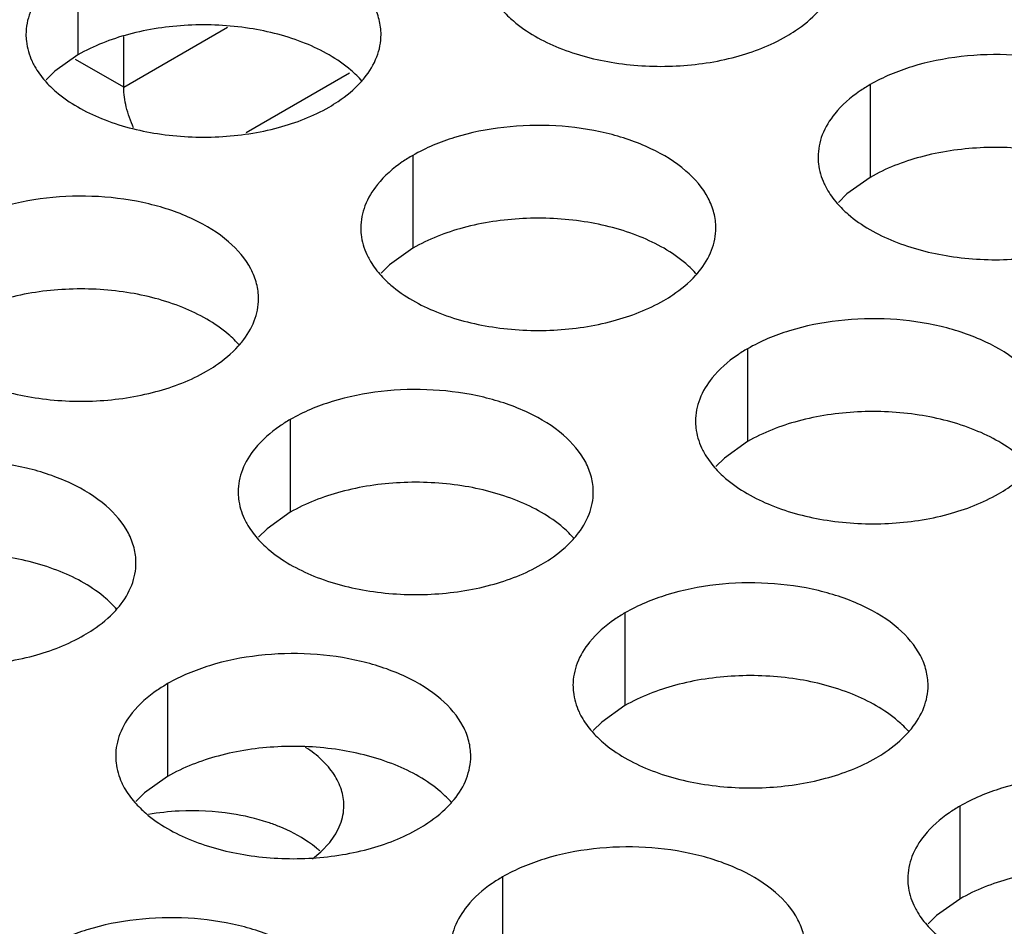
# Model space of a CAD drawing. Header units: inches. Extents: x 0 to 34, y 0 to 22.
# Tile 125 of 164: x 17.188 to 17.327, y 19.725 to 19.853. Entities that reach past the tile are written whole.
import ezdxf

# ---------------------------------------------------------------- set-up
doc = ezdxf.new("R2010")
doc.units = ezdxf.units.IN
doc.header["$LTSCALE"] = 1.87
doc.header["$MEASUREMENT"] = 0
doc.layers.get('0').update_dxf_attribs({"linetype": 'CONTINUOUS'})
doc.layers.add('02___PRT_ALL_AXES', color=7, linetype='CONTINUOUS')

msp = doc.modelspace()

# ---------------------------------------------------------------- linework, layer by layer
at = {"color": 7, "linetype": 'CONTINUOUS'}
for p, q in [((17.2028841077, 19.8430572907), (17.2175196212, 19.8515076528)), ((17.2028841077, 19.8430572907), (17.2028841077, 19.8502187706)), ((17.2028841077, 19.8430572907), (17.1960822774, 19.8469845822)), ((17.2201312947, 19.8366854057), (17.2346816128, 19.845086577))]:
    msp.add_line(p, q, dxfattribs=at)
msp.add_open_spline([(17.2042886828, 19.8373607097), (17.2038485, 19.8382959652), (17.2031749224, 19.8401567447), (17.2028841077, 19.8421240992), (17.2028841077, 19.8430572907)], degree=3, knots=[0, 0, 0, 0, 0.5255416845, 1, 1, 1, 1], dxfattribs=at)
at = {"layer": '02___PRT_ALL_AXES', "color": 7, "linetype": 'CONTINUOUS'}
for p, q in [((17.1964470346, 19.860679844), (17.1964470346, 19.8476163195)), ((17.1964470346, 19.8476163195), (17.1931928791, 19.845299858)), ((17.1931928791, 19.845299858), (17.1919815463, 19.8441092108)), ((17.3079825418, 19.8434241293), (17.3079825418, 19.8303606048)), ((17.2435874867, 19.8334615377), (17.2435874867, 19.8203980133)), ((17.3079825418, 19.8303606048), (17.3047283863, 19.8280441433)), ((17.3047283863, 19.8280441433), (17.3035170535, 19.8268534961)), ((17.2435874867, 19.8203980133), (17.2403333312, 19.8180815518)), ((17.2403333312, 19.8180815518), (17.2391219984, 19.8168909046)), ((17.2907279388, 19.8062432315), (17.2907279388, 19.7931797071)), ((17.2263328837, 19.79628064), (17.2263328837, 19.7832171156)), ((17.2907279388, 19.7931797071), (17.2874737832, 19.7908632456)), ((17.2874737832, 19.7908632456), (17.2862624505, 19.7896725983)), ((17.2263328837, 19.7832171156), (17.2230787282, 19.780900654)), ((17.2230787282, 19.780900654), (17.2218673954, 19.7797100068)), ((17.2734733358, 19.7690623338), (17.2734733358, 19.7559988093)), ((17.2090782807, 19.7590997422), (17.2090782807, 19.7460362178)), ((17.2734733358, 19.7559988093), (17.2702191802, 19.7536823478)), ((17.2702191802, 19.7536823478), (17.2690078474, 19.7524917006)), ((17.2090782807, 19.7460362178), (17.2058241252, 19.7437197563)), ((17.2058241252, 19.7437197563), (17.2046127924, 19.7425291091)), ((17.3206137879, 19.7418440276), (17.3206137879, 19.7287805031)), ((17.2306419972, 19.7354151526), (17.2318930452, 19.7367425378)), ((17.2294887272, 19.7344552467), (17.2306419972, 19.7354151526)), ((17.2562187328, 19.731881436), (17.2562187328, 19.7188179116)), ((17.3206137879, 19.7287805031), (17.3173596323, 19.7264640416)), ((17.3173596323, 19.7264640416), (17.3161482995, 19.7252733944))]:
    msp.add_line(p, q, dxfattribs=at)
at = {"layer": '02___PRT_ALL_AXES', "color": 3, "linetype": 'CONTINUOUS'}
for centre, radius, start, end in [((17.2261838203, 19.8529501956), 0.0136346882, 317.6962685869, 321.0162667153), ((17.2733242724, 19.8257318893), 0.0136346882, 317.6962685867, 321.0162667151), ((17.2089292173, 19.8157692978), 0.0136346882, 317.6962685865, 321.0162667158), ((17.2560696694, 19.7885509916), 0.0136346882, 317.696268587, 321.0162667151), ((17.1916746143, 19.7785884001), 0.0136346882, 317.6962685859, 321.0162667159), ((17.3032101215, 19.7613326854), 0.0136346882, 317.6962685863, 321.0162667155), ((17.2388150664, 19.7513700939), 0.0136346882, 317.6962685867, 321.0162667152), ((17.2124900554, 19.7054430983), 0.0357571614, 92.8708625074, 99.837603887), ((17.2125651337, 19.7048524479), 0.0363508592, 81.2739163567, 92.9424234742), ((17.2207650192, 19.7247036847), 0.0145733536, 48.0727253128, 50.5055500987)]:
    msp.add_arc(centre, radius, start, end, dxfattribs=at)
for points, knots in [([(17.2391238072, 19.8504633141), (17.2391241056, 19.8511752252), (17.2389356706, 19.8526344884), (17.237784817, 19.8555454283), (17.2348608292, 19.8589066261), (17.2298402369, 19.8619560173), (17.2235726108, 19.8640558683), (17.2165458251, 19.8650417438), (17.2093198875, 19.8648450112), (17.2024895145, 19.8634767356), (17.198297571, 19.8617483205), (17.1964470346, 19.860679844)], [0, 0, 0, 0, 0.0428834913, 0.0875237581, 0.1869142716, 0.3042190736, 0.4379395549, 0.5823561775, 0.7295584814, 0.8712822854, 1, 1, 1, 1]), ([(17.1914670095, 19.8565733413), (17.1907443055, 19.8556795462), (17.1895688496, 19.8537634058), (17.1891260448, 19.8515407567), (17.1891256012, 19.8504826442)], [0, 0, 0, 0, 0.520681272, 1, 1, 1, 1]), ([(17.2562043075, 19.853929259), (17.2566828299, 19.8533819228), (17.2589875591, 19.8511290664), (17.2618760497, 19.8495430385), (17.2641803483, 19.8486113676)], [0, 0, 0, 0, 0.2263074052, 1, 1, 1, 1]), ([(17.2961974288, 19.8502287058), (17.2966333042, 19.8504803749), (17.2982434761, 19.8514816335), (17.2997255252, 19.8527048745), (17.3006629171, 19.8537358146)], [0, 0, 0, 0, 0.2653620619, 1, 1, 1, 1]), ([(17.1891256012, 19.8504826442), (17.1891254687, 19.8501666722), (17.1891971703, 19.8488807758), (17.1895682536, 19.8476171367), (17.1899765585, 19.8467370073)], [0, 0, 0, 0, 0.2456633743, 1, 1, 1, 1]), ([(17.2367823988, 19.8443726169), (17.2375051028, 19.845266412), (17.2386805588, 19.8471825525), (17.2391233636, 19.8494052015), (17.2391238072, 19.8504633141)], [0, 0, 0, 0, 0.520681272, 1, 1, 1, 1]), ([(17.2641803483, 19.8486113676), (17.2666986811, 19.8475931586), (17.2721812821, 19.8461820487), (17.2806542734, 19.8457730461), (17.2888882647, 19.8469921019), (17.2939829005, 19.8489500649), (17.2961974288, 19.8502287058)], [0, 0, 0, 0, 0.2471885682, 0.5098846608, 0.7673009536, 1, 1, 1, 1]), ([(17.1899765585, 19.8467370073), (17.1900887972, 19.8464950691), (17.1905960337, 19.8455075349), (17.191254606, 19.8446010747), (17.1918092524, 19.8439666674)], [0, 0, 0, 0, 0.2404086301, 1, 1, 1, 1]), ([(17.3506593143, 19.8332075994), (17.3506596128, 19.8339195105), (17.3504711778, 19.8353787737), (17.3493203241, 19.8382897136), (17.3463963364, 19.8416509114), (17.3413757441, 19.8447003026), (17.3351081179, 19.8468001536), (17.3280813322, 19.8477860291), (17.3208553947, 19.8475892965), (17.3140250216, 19.8462210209), (17.3098330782, 19.8444926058), (17.3079825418, 19.8434241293)], [0, 0, 0, 0, 0.0428834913, 0.0875237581, 0.1869142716, 0.3042190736, 0.4379395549, 0.5823561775, 0.7295584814, 0.8712822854, 1, 1, 1, 1]), ([(17.1918092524, 19.8439666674), (17.1922877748, 19.8434193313), (17.194592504, 19.8411664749), (17.1974809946, 19.839580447), (17.1997852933, 19.838648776)], [0, 0, 0, 0, 0.2263074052, 1, 1, 1, 1]), ([(17.2318023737, 19.8402661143), (17.2322382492, 19.8405177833), (17.233848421, 19.8415190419), (17.2353304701, 19.842742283), (17.236267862, 19.8437732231)], [0, 0, 0, 0, 0.2653620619, 1, 1, 1, 1]), ([(17.3079825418, 19.8434241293), (17.3074814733, 19.8431348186), (17.3056556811, 19.8419871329), (17.3039955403, 19.8405457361), (17.3030025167, 19.8393176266)], [0, 0, 0, 0, 0.2681225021, 1, 1, 1, 1]), ([(17.1997852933, 19.838648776), (17.202303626, 19.8376305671), (17.207786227, 19.8362194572), (17.2162592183, 19.8358104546), (17.2244932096, 19.8370295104), (17.2295878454, 19.8389874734), (17.2318023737, 19.8402661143)], [0, 0, 0, 0, 0.2471885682, 0.5098846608, 0.7673009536, 1, 1, 1, 1]), ([(17.3030025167, 19.8393176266), (17.3022798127, 19.8384238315), (17.3011043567, 19.8365076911), (17.3006615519, 19.834285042), (17.3006611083, 19.8332269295)], [0, 0, 0, 0, 0.520681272, 1, 1, 1, 1]), ([(17.2862642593, 19.8232450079), (17.2862645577, 19.823956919), (17.2860761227, 19.8254161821), (17.2849252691, 19.8283271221), (17.2820012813, 19.8316883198), (17.276980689, 19.8347377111), (17.2707130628, 19.8368375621), (17.2636862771, 19.8378234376), (17.2564603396, 19.837626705), (17.2496299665, 19.8362584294), (17.2454380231, 19.8345300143), (17.2435874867, 19.8334615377)], [0, 0, 0, 0, 0.0428834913, 0.0875237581, 0.1869142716, 0.3042190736, 0.4379395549, 0.5823561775, 0.7295584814, 0.8712822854, 1, 1, 1, 1]), ([(17.2435874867, 19.8334615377), (17.2430864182, 19.8331722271), (17.241260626, 19.8320245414), (17.2396004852, 19.8305831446), (17.2386074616, 19.8293550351)], [0, 0, 0, 0, 0.2681225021, 1, 1, 1, 1]), ([(17.3006611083, 19.8332269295), (17.3006609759, 19.8329109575), (17.3007326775, 19.8316250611), (17.3011037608, 19.8303614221), (17.3015120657, 19.8294812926)], [0, 0, 0, 0, 0.2456633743, 1, 1, 1, 1]), ([(17.2386074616, 19.8293550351), (17.2378847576, 19.82846124), (17.2367093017, 19.8265450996), (17.2362664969, 19.8243224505), (17.2362660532, 19.8232643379)], [0, 0, 0, 0, 0.520681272, 1, 1, 1, 1]), ([(17.3015120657, 19.8294812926), (17.3016243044, 19.8292393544), (17.3021315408, 19.8282518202), (17.3027901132, 19.82734536), (17.3033447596, 19.8267109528)], [0, 0, 0, 0, 0.2404086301, 1, 1, 1, 1]), ([(17.2218692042, 19.8132824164), (17.2218695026, 19.8139943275), (17.2216810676, 19.8154535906), (17.220530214, 19.8183645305), (17.2176062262, 19.8217257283), (17.2125856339, 19.8247751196), (17.2063180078, 19.8268749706), (17.1992912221, 19.8278608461), (17.1920652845, 19.8276641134), (17.1852349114, 19.8262958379), (17.181042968, 19.8245674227), (17.1791924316, 19.8234989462)], [0, 0, 0, 0, 0.0428834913, 0.0875237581, 0.1869142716, 0.3042190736, 0.4379395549, 0.5823561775, 0.7295584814, 0.8712822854, 1, 1, 1, 1]), ([(17.3033447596, 19.8267109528), (17.303823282, 19.8261636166), (17.3061280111, 19.8239107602), (17.3090165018, 19.8223247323), (17.3113208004, 19.8213930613)], [0, 0, 0, 0, 0.2263074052, 1, 1, 1, 1]), ([(17.2362660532, 19.8232643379), (17.2362659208, 19.8229483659), (17.2363376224, 19.8216624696), (17.2367087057, 19.8203988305), (17.2371170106, 19.8195187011)], [0, 0, 0, 0, 0.2456633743, 1, 1, 1, 1]), ([(17.2839228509, 19.8171543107), (17.2846455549, 19.8180481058), (17.2858210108, 19.8199642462), (17.2862638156, 19.8221868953), (17.2862642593, 19.8232450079)], [0, 0, 0, 0, 0.520681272, 1, 1, 1, 1]), ([(17.3113208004, 19.8213930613), (17.3138391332, 19.8203748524), (17.3193217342, 19.8189637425), (17.3277947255, 19.8185547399), (17.3360287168, 19.8197737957), (17.3411233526, 19.8217317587), (17.3433378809, 19.8230103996)], [0, 0, 0, 0, 0.2471885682, 0.5098846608, 0.7673009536, 1, 1, 1, 1]), ([(17.2371170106, 19.8195187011), (17.2372292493, 19.8192767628), (17.2377364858, 19.8182892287), (17.2383950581, 19.8173827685), (17.2389497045, 19.8167483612)], [0, 0, 0, 0, 0.2404086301, 1, 1, 1, 1]), ([(17.2389497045, 19.8167483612), (17.2394282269, 19.8162010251), (17.2417329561, 19.8139481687), (17.2446214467, 19.8123621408), (17.2469257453, 19.8114304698)], [0, 0, 0, 0, 0.2263074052, 1, 1, 1, 1]), ([(17.2789428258, 19.8130478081), (17.2793787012, 19.8132994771), (17.2809888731, 19.8143007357), (17.2824709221, 19.8155239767), (17.2834083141, 19.8165549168)], [0, 0, 0, 0, 0.2653620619, 1, 1, 1, 1]), ([(17.2195277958, 19.8071917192), (17.2202504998, 19.8080855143), (17.2214259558, 19.8100016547), (17.2218687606, 19.8122243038), (17.2218692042, 19.8132824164)], [0, 0, 0, 0, 0.520681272, 1, 1, 1, 1]), ([(17.2469257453, 19.8114304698), (17.2494440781, 19.8104122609), (17.2549266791, 19.8090011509), (17.2633996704, 19.8085921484), (17.2716336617, 19.8098112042), (17.2767282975, 19.8117691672), (17.2789428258, 19.8130478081)], [0, 0, 0, 0, 0.2471885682, 0.5098846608, 0.7673009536, 1, 1, 1, 1]), ([(17.3334047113, 19.7960267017), (17.3334050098, 19.7967386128), (17.3332165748, 19.7981978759), (17.3320657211, 19.8011088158), (17.3291417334, 19.8044700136), (17.3241211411, 19.8075194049), (17.3178535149, 19.8096192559), (17.3108267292, 19.8106051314), (17.3036007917, 19.8104083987), (17.2967704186, 19.8090401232), (17.2925784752, 19.807311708), (17.2907279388, 19.8062432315)], [0, 0, 0, 0, 0.0428834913, 0.0875237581, 0.1869142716, 0.3042190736, 0.4379395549, 0.5823561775, 0.7295584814, 0.8712822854, 1, 1, 1, 1]), ([(17.2145477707, 19.8030852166), (17.2149836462, 19.8033368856), (17.216593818, 19.8043381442), (17.2180758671, 19.8055613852), (17.219013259, 19.8065923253)], [0, 0, 0, 0, 0.2653620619, 1, 1, 1, 1]), ([(17.2907279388, 19.8062432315), (17.2902268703, 19.8059539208), (17.2884010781, 19.8048062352), (17.2867409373, 19.8033648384), (17.2857479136, 19.8021367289)], [0, 0, 0, 0, 0.2681225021, 1, 1, 1, 1]), ([(17.1825306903, 19.8014678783), (17.185049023, 19.8004496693), (17.190531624, 19.7990385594), (17.1990046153, 19.7986295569), (17.2072386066, 19.7998486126), (17.2123332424, 19.8018065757), (17.2145477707, 19.8030852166)], [0, 0, 0, 0, 0.2471885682, 0.5098846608, 0.7673009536, 1, 1, 1, 1]), ([(17.2857479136, 19.8021367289), (17.2850252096, 19.8012429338), (17.2838497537, 19.7993267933), (17.2834069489, 19.7971041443), (17.2834065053, 19.7960460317)], [0, 0, 0, 0, 0.520681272, 1, 1, 1, 1]), ([(17.2690096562, 19.7860641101), (17.2690099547, 19.7867760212), (17.2688215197, 19.7882352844), (17.2676706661, 19.7911462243), (17.2647466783, 19.7945074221), (17.259726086, 19.7975568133), (17.2534584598, 19.7996566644), (17.2464316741, 19.8006425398), (17.2392057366, 19.8004458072), (17.2323753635, 19.7990775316), (17.2281834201, 19.7973491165), (17.2263328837, 19.79628064)], [0, 0, 0, 0, 0.0428834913, 0.0875237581, 0.1869142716, 0.3042190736, 0.4379395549, 0.5823561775, 0.7295584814, 0.8712822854, 1, 1, 1, 1]), ([(17.2263328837, 19.79628064), (17.2258318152, 19.7959913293), (17.224006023, 19.7948436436), (17.2223458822, 19.7934022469), (17.2213528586, 19.7921741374)], [0, 0, 0, 0, 0.2681225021, 1, 1, 1, 1]), ([(17.2834065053, 19.7960460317), (17.2834063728, 19.7957300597), (17.2834780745, 19.7944441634), (17.2838491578, 19.7931805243), (17.2842574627, 19.7923003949)], [0, 0, 0, 0, 0.2456633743, 1, 1, 1, 1]), ([(17.2213528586, 19.7921741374), (17.2206301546, 19.7912803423), (17.2194546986, 19.7893642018), (17.2190118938, 19.7871415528), (17.2190114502, 19.7860834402)], [0, 0, 0, 0, 0.520681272, 1, 1, 1, 1]), ([(17.2842574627, 19.7923003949), (17.2843697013, 19.7920584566), (17.2848769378, 19.7910709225), (17.2855355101, 19.7901644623), (17.2860901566, 19.789530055)], [0, 0, 0, 0, 0.2404086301, 1, 1, 1, 1]), ([(17.2046146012, 19.7761015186), (17.2046148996, 19.7768134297), (17.2044264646, 19.7782726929), (17.203275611, 19.7811836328), (17.2003516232, 19.7845448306), (17.1953310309, 19.7875942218), (17.1890634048, 19.7896940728), (17.1820366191, 19.7906799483), (17.1748106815, 19.7904832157), (17.1679803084, 19.7891149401), (17.163788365, 19.787386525), (17.1619378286, 19.7863180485)], [0, 0, 0, 0, 0.0428834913, 0.0875237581, 0.1869142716, 0.3042190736, 0.4379395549, 0.5823561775, 0.7295584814, 0.8712822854, 1, 1, 1, 1]), ([(17.2860901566, 19.789530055), (17.2865686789, 19.7889827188), (17.2888734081, 19.7867298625), (17.2917618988, 19.7851438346), (17.2940661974, 19.7842121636)], [0, 0, 0, 0, 0.2263074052, 1, 1, 1, 1]), ([(17.3260832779, 19.7858295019), (17.3265191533, 19.7860811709), (17.3281293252, 19.7870824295), (17.3296113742, 19.7883056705), (17.3305487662, 19.7893366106)], [0, 0, 0, 0, 0.2653620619, 1, 1, 1, 1]), ([(17.2190114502, 19.7860834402), (17.2190113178, 19.7857674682), (17.2190830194, 19.7844815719), (17.2194541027, 19.7832179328), (17.2198624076, 19.7823378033)], [0, 0, 0, 0, 0.2456633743, 1, 1, 1, 1]), ([(17.2666682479, 19.779973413), (17.2673909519, 19.7808672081), (17.2685664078, 19.7827833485), (17.2690092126, 19.7850059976), (17.2690096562, 19.7860641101)], [0, 0, 0, 0, 0.520681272, 1, 1, 1, 1]), ([(17.2940661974, 19.7842121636), (17.2965845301, 19.7831939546), (17.3020671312, 19.7817828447), (17.3105401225, 19.7813738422), (17.3187741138, 19.782592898), (17.3238687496, 19.784550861), (17.3260832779, 19.7858295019)], [0, 0, 0, 0, 0.2471885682, 0.5098846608, 0.7673009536, 1, 1, 1, 1]), ([(17.2198624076, 19.7823378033), (17.2199746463, 19.7820958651), (17.2204818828, 19.7811083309), (17.2211404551, 19.7802018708), (17.2216951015, 19.7795674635)], [0, 0, 0, 0, 0.2404086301, 1, 1, 1, 1]), ([(17.2216951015, 19.7795674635), (17.2221736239, 19.7790201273), (17.2244783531, 19.7767672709), (17.2273668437, 19.775181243), (17.2296711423, 19.7742495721)], [0, 0, 0, 0, 0.2263074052, 1, 1, 1, 1]), ([(17.2616882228, 19.7758669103), (17.2621240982, 19.7761185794), (17.2637342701, 19.777119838), (17.2652163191, 19.778343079), (17.2661537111, 19.7793740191)], [0, 0, 0, 0, 0.2653620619, 1, 1, 1, 1]), ([(17.2022731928, 19.7700108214), (17.2029958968, 19.7709046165), (17.2041713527, 19.772820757), (17.2046141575, 19.775043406), (17.2046146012, 19.7761015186)], [0, 0, 0, 0, 0.520681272, 1, 1, 1, 1]), ([(17.2296711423, 19.7742495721), (17.2321894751, 19.7732313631), (17.2376720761, 19.7718202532), (17.2461450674, 19.7714112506), (17.2543790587, 19.7726303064), (17.2594736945, 19.7745882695), (17.2616882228, 19.7758669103)], [0, 0, 0, 0, 0.2471885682, 0.5098846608, 0.7673009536, 1, 1, 1, 1]), ([(17.3161501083, 19.7588458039), (17.3161504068, 19.759557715), (17.3159619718, 19.7610169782), (17.3148111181, 19.7639279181), (17.3118871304, 19.7672891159), (17.3068665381, 19.7703385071), (17.3005989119, 19.7724383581), (17.2935721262, 19.7734242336), (17.2863461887, 19.773227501), (17.2795158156, 19.7718592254), (17.2753238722, 19.7701308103), (17.2734733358, 19.7690623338)], [0, 0, 0, 0, 0.0428834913, 0.0875237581, 0.1869142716, 0.3042190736, 0.4379395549, 0.5823561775, 0.7295584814, 0.8712822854, 1, 1, 1, 1]), ([(17.1972931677, 19.7659043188), (17.1977290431, 19.7661559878), (17.199339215, 19.7671572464), (17.2008212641, 19.7683804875), (17.201758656, 19.7694114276)], [0, 0, 0, 0, 0.2653620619, 1, 1, 1, 1]), ([(17.2734733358, 19.7690623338), (17.2729722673, 19.7687730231), (17.2711464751, 19.7676253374), (17.2694863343, 19.7661839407), (17.2684933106, 19.7649558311)], [0, 0, 0, 0, 0.2681225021, 1, 1, 1, 1]), ([(17.1652760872, 19.7642869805), (17.16779442, 19.7632687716), (17.173277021, 19.7618576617), (17.1817500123, 19.7614486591), (17.1899840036, 19.7626677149), (17.1950786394, 19.7646256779), (17.1972931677, 19.7659043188)], [0, 0, 0, 0, 0.2471885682, 0.5098846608, 0.7673009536, 1, 1, 1, 1]), ([(17.2684933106, 19.7649558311), (17.2677706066, 19.764062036), (17.2665951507, 19.7621458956), (17.2661523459, 19.7599232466), (17.2661519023, 19.758865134)], [0, 0, 0, 0, 0.520681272, 1, 1, 1, 1]), ([(17.2517550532, 19.7488832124), (17.2517553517, 19.7495951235), (17.2515669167, 19.7510543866), (17.2504160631, 19.7539653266), (17.2474920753, 19.7573265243), (17.242471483, 19.7603759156), (17.2362038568, 19.7624757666), (17.2291770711, 19.7634616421), (17.2219511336, 19.7632649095), (17.2151207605, 19.7618966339), (17.2109288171, 19.7601682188), (17.2090782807, 19.7590997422)], [0, 0, 0, 0, 0.0428834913, 0.0875237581, 0.1869142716, 0.3042190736, 0.4379395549, 0.5823561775, 0.7295584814, 0.8712822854, 1, 1, 1, 1]), ([(17.2090782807, 19.7590997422), (17.2085772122, 19.7588104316), (17.20675142, 19.7576627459), (17.2050912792, 19.7562213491), (17.2040982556, 19.7549932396)], [0, 0, 0, 0, 0.2681225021, 1, 1, 1, 1]), ([(17.2661519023, 19.758865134), (17.2661517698, 19.758549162), (17.2662234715, 19.7572632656), (17.2665945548, 19.7559996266), (17.2670028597, 19.7551194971)], [0, 0, 0, 0, 0.2456633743, 1, 1, 1, 1]), ([(17.3138087, 19.7527551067), (17.314531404, 19.7536489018), (17.3157068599, 19.7555650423), (17.3161496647, 19.7577876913), (17.3161501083, 19.7588458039)], [0, 0, 0, 0, 0.520681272, 1, 1, 1, 1]), ([(17.2670028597, 19.7551194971), (17.2671150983, 19.7548775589), (17.2676223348, 19.7538900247), (17.2682809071, 19.7529835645), (17.2688355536, 19.7523491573)], [0, 0, 0, 0, 0.2404086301, 1, 1, 1, 1]), ([(17.2040982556, 19.7549932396), (17.2033755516, 19.7540994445), (17.2022000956, 19.7521833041), (17.2017572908, 19.749960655), (17.2017568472, 19.7489025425)], [0, 0, 0, 0, 0.520681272, 1, 1, 1, 1]), ([(17.2688355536, 19.7523491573), (17.2693140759, 19.7518018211), (17.2716188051, 19.7495489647), (17.2745072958, 19.7479629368), (17.2768115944, 19.7470312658)], [0, 0, 0, 0, 0.2263074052, 1, 1, 1, 1]), ([(17.3088286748, 19.7486486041), (17.3092645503, 19.7489002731), (17.3108747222, 19.7499015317), (17.3123567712, 19.7511247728), (17.3132941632, 19.7521557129)], [0, 0, 0, 0, 0.2653620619, 1, 1, 1, 1]), ([(17.2017568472, 19.7489025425), (17.2017567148, 19.7485865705), (17.2018284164, 19.7473006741), (17.2021994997, 19.746037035), (17.2026078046, 19.7451569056)], [0, 0, 0, 0, 0.2456633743, 1, 1, 1, 1]), ([(17.2494136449, 19.7427925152), (17.2501363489, 19.7436863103), (17.2513118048, 19.7456024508), (17.2517546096, 19.7478250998), (17.2517550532, 19.7488832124)], [0, 0, 0, 0, 0.520681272, 1, 1, 1, 1]), ([(17.2768115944, 19.7470312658), (17.2793299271, 19.7460130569), (17.2848125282, 19.744601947), (17.2932855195, 19.7441929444), (17.3015195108, 19.7454120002), (17.3066141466, 19.7473699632), (17.3088286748, 19.7486486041)], [0, 0, 0, 0, 0.2471885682, 0.5098846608, 0.7673009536, 1, 1, 1, 1]), ([(17.3632905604, 19.7316274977), (17.3632908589, 19.7323394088), (17.3631024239, 19.7337986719), (17.3619515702, 19.7367096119), (17.3590275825, 19.7400708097), (17.3540069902, 19.7431202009), (17.347739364, 19.7452200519), (17.3407125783, 19.7462059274), (17.3334866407, 19.7460091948), (17.3266562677, 19.7446409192), (17.3224643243, 19.7429125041), (17.3206137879, 19.7418440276)], [0, 0, 0, 0, 0.0428834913, 0.0875237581, 0.1869142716, 0.3042190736, 0.4379395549, 0.5823561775, 0.7295584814, 0.8712822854, 1, 1, 1, 1]), ([(17.2026078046, 19.7451569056), (17.2027200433, 19.7449149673), (17.2032272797, 19.7439274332), (17.2038858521, 19.743020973), (17.2044404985, 19.7423865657)], [0, 0, 0, 0, 0.2404086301, 1, 1, 1, 1]), ([(17.2044404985, 19.7423865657), (17.2049190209, 19.7418392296), (17.20722375, 19.7395863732), (17.2101122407, 19.7380003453), (17.2124165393, 19.7370686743)], [0, 0, 0, 0, 0.2263074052, 1, 1, 1, 1]), ([(17.2444336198, 19.7386860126), (17.2448694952, 19.7389376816), (17.2464796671, 19.7399389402), (17.2479617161, 19.7411621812), (17.2488991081, 19.7421931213)], [0, 0, 0, 0, 0.2653620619, 1, 1, 1, 1]), ([(17.3206137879, 19.7418440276), (17.3201127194, 19.7415547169), (17.3182869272, 19.7404070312), (17.3166267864, 19.7389656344), (17.3156337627, 19.7377375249)], [0, 0, 0, 0, 0.2681225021, 1, 1, 1, 1]), ([(17.2247947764, 19.7389746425), (17.224277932, 19.7391836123), (17.2220976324, 19.7399820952), (17.2198226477, 19.7405130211), (17.2180799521, 19.7407825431)], [0, 0, 0, 0, 0.2402041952, 1, 1, 1, 1]), ([(17.2124165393, 19.7370686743), (17.2149348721, 19.7360504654), (17.2204174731, 19.7346393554), (17.2288904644, 19.7342303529), (17.2371244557, 19.7354494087), (17.2422190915, 19.7374073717), (17.2444336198, 19.7386860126)], [0, 0, 0, 0, 0.2471885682, 0.5098846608, 0.7673009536, 1, 1, 1, 1]), ([(17.2300337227, 19.7359497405), (17.2296690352, 19.7362504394), (17.2280490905, 19.7374624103), (17.2262302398, 19.7383942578), (17.2247947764, 19.7389746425)], [0, 0, 0, 0, 0.2338764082, 1, 1, 1, 1]), ([(17.3156337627, 19.7377375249), (17.3149110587, 19.7368437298), (17.3137356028, 19.7349275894), (17.313292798, 19.7327049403), (17.3132923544, 19.7316468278)], [0, 0, 0, 0, 0.520681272, 1, 1, 1, 1]), ([(17.2988955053, 19.7216649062), (17.2988958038, 19.7223768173), (17.2987073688, 19.7238360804), (17.2975565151, 19.7267470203), (17.2946325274, 19.7301082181), (17.2896119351, 19.7331576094), (17.2833443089, 19.7352574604), (17.2763175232, 19.7362433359), (17.2690915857, 19.7360466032), (17.2622612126, 19.7346783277), (17.2580692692, 19.7329499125), (17.2562187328, 19.731881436)], [0, 0, 0, 0, 0.0428834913, 0.0875237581, 0.1869142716, 0.3042190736, 0.4379395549, 0.5823561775, 0.7295584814, 0.8712822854, 1, 1, 1, 1]), ([(17.2562187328, 19.731881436), (17.2557176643, 19.7315921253), (17.2538918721, 19.7304444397), (17.2522317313, 19.7290030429), (17.2512387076, 19.7277749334)], [0, 0, 0, 0, 0.2681225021, 1, 1, 1, 1]), ([(17.3132923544, 19.7316468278), (17.3132922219, 19.7313308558), (17.3133639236, 19.7300449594), (17.3137350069, 19.7287813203), (17.3141433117, 19.7279011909)], [0, 0, 0, 0, 0.2456633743, 1, 1, 1, 1]), ([(17.2512387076, 19.7277749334), (17.2505160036, 19.7268811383), (17.2493405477, 19.7249649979), (17.2488977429, 19.7227423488), (17.2488972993, 19.7216842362)], [0, 0, 0, 0, 0.520681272, 1, 1, 1, 1]), ([(17.3141433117, 19.7279011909), (17.3142555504, 19.7276592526), (17.3147627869, 19.7266717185), (17.3154213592, 19.7257652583), (17.3159760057, 19.725130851)], [0, 0, 0, 0, 0.2404086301, 1, 1, 1, 1]), ([(17.2345004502, 19.7117023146), (17.2345007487, 19.7124142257), (17.2343123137, 19.7138734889), (17.23316146, 19.7167844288), (17.2302374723, 19.7201456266), (17.22521688, 19.7231950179), (17.2189492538, 19.7252948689), (17.2119224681, 19.7262807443), (17.2046965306, 19.7260840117), (17.1978661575, 19.7247157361), (17.1936742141, 19.722987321), (17.1918236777, 19.7219188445)], [0, 0, 0, 0, 0.0428834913, 0.0875237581, 0.1869142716, 0.3042190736, 0.4379395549, 0.5823561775, 0.7295584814, 0.8712822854, 1, 1, 1, 1]), ([(17.3159760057, 19.725130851), (17.316454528, 19.7245835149), (17.3187592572, 19.7223306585), (17.3216477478, 19.7207446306), (17.3239520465, 19.7198129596)], [0, 0, 0, 0, 0.2263074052, 1, 1, 1, 1])]:
    msp.add_open_spline(points, degree=3, knots=knots, dxfattribs=at)
at = {"layer": '02___PRT_ALL_AXES', "color": 7, "linetype": 'CONTINUOUS'}
for points, knots in [([(17.2284641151, 19.8492336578), (17.2259457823, 19.8502518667), (17.2204631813, 19.8516629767), (17.21199019, 19.8520719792), (17.2037561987, 19.8508529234), (17.1986615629, 19.8488949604), (17.1964470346, 19.8476163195)], [0, 0, 0, 0, 0.2471885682, 0.5098846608, 0.7673009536, 1, 1, 1, 1]), ([(17.2364401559, 19.8439157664), (17.2359616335, 19.8444631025), (17.2336569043, 19.8467159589), (17.2307684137, 19.8483019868), (17.2284641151, 19.8492336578)], [0, 0, 0, 0, 0.2263074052, 1, 1, 1, 1]), ([(17.3399996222, 19.8319779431), (17.3374812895, 19.8329961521), (17.3319986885, 19.834407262), (17.3235256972, 19.8348162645), (17.3152917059, 19.8335972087), (17.3101970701, 19.8316392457), (17.3079825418, 19.8303606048)], [0, 0, 0, 0, 0.2471885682, 0.5098846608, 0.7673009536, 1, 1, 1, 1]), ([(17.2756045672, 19.8220153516), (17.2730862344, 19.8230335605), (17.2676036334, 19.8244446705), (17.2591306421, 19.824853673), (17.2508966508, 19.8236346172), (17.245802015, 19.8216766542), (17.2435874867, 19.8203980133)], [0, 0, 0, 0, 0.2471885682, 0.5098846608, 0.7673009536, 1, 1, 1, 1]), ([(17.283580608, 19.8166974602), (17.2831020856, 19.8172447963), (17.2807973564, 19.8194976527), (17.2779088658, 19.8210836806), (17.2756045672, 19.8220153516)], [0, 0, 0, 0, 0.2263074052, 1, 1, 1, 1]), ([(17.2112095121, 19.8120527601), (17.2086911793, 19.813070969), (17.2032085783, 19.8144820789), (17.194735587, 19.8148910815), (17.1865015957, 19.8136720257), (17.1814069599, 19.8117140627), (17.1791924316, 19.8104354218)], [0, 0, 0, 0, 0.2471885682, 0.5098846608, 0.7673009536, 1, 1, 1, 1]), ([(17.2191855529, 19.8067348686), (17.2187070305, 19.8072822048), (17.2164023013, 19.8095350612), (17.2135138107, 19.8111210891), (17.2112095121, 19.8120527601)], [0, 0, 0, 0, 0.2263074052, 1, 1, 1, 1]), ([(17.3227450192, 19.7947970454), (17.3202266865, 19.7958152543), (17.3147440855, 19.7972263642), (17.3062710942, 19.7976353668), (17.2980371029, 19.796416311), (17.2929424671, 19.794458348), (17.2907279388, 19.7931797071)], [0, 0, 0, 0, 0.2471885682, 0.5098846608, 0.7673009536, 1, 1, 1, 1]), ([(17.33072106, 19.7894791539), (17.3302425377, 19.7900264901), (17.3279378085, 19.7922793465), (17.3250493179, 19.7938653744), (17.3227450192, 19.7947970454)], [0, 0, 0, 0, 0.2263074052, 1, 1, 1, 1]), ([(17.2583499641, 19.7848344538), (17.2558316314, 19.7858526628), (17.2503490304, 19.7872637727), (17.2418760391, 19.7876727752), (17.2336420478, 19.7864537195), (17.228547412, 19.7844957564), (17.2263328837, 19.7832171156)], [0, 0, 0, 0, 0.2471885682, 0.5098846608, 0.7673009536, 1, 1, 1, 1]), ([(17.266326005, 19.7795165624), (17.2658474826, 19.7800638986), (17.2635427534, 19.782316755), (17.2606542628, 19.7839027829), (17.2583499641, 19.7848344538)], [0, 0, 0, 0, 0.2263074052, 1, 1, 1, 1]), ([(17.1939549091, 19.7748718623), (17.1914365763, 19.7758900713), (17.1859539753, 19.7773011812), (17.177480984, 19.7777101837), (17.1692469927, 19.7764911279), (17.1641523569, 19.7745331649), (17.1619378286, 19.773254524)], [0, 0, 0, 0, 0.2471885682, 0.5098846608, 0.7673009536, 1, 1, 1, 1]), ([(17.2019309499, 19.7695539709), (17.2014524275, 19.7701013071), (17.1991476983, 19.7723541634), (17.1962592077, 19.7739401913), (17.1939549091, 19.7748718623)], [0, 0, 0, 0, 0.2263074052, 1, 1, 1, 1]), ([(17.3054904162, 19.7576161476), (17.3029720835, 19.7586343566), (17.2974894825, 19.7600454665), (17.2890164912, 19.760454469), (17.2807824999, 19.7592354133), (17.2756878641, 19.7572774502), (17.2734733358, 19.7559988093)], [0, 0, 0, 0, 0.2471885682, 0.5098846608, 0.7673009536, 1, 1, 1, 1]), ([(17.313466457, 19.7522982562), (17.3129879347, 19.7528455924), (17.3106832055, 19.7550984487), (17.3077947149, 19.7566844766), (17.3054904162, 19.7576161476)], [0, 0, 0, 0, 0.2263074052, 1, 1, 1, 1]), ([(17.2410953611, 19.7476535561), (17.2385770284, 19.748671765), (17.2330944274, 19.750082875), (17.2246214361, 19.7504918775), (17.2163874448, 19.7492728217), (17.211292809, 19.7473148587), (17.2090782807, 19.7460362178)], [0, 0, 0, 0, 0.2471885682, 0.5098846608, 0.7673009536, 1, 1, 1, 1]), ([(17.233891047, 19.7419399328), (17.2338913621, 19.7426915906), (17.2336401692, 19.7442505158), (17.2325440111, 19.7464488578), (17.2307965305, 19.7484682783), (17.2293183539, 19.7496018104), (17.2285017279, 19.750131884)], [0, 0, 0, 0, 0.2210685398, 0.4556440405, 0.7136627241, 1, 1, 1, 1]), ([(17.249071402, 19.7423356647), (17.2485928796, 19.7428830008), (17.2462881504, 19.7451358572), (17.2433996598, 19.7467218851), (17.2410953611, 19.7476535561)], [0, 0, 0, 0, 0.2263074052, 1, 1, 1, 1]), ([(17.2318930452, 19.7367425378), (17.2325097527, 19.737505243), (17.2335128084, 19.7391403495), (17.2338906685, 19.74103701), (17.233891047, 19.7419399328)], [0, 0, 0, 0, 0.520681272, 1, 1, 1, 1]), ([(17.3526308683, 19.7303978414), (17.3501125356, 19.7314160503), (17.3446299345, 19.7328271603), (17.3361569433, 19.7332361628), (17.327922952, 19.732017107), (17.3228283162, 19.730059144), (17.3206137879, 19.7287805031)], [0, 0, 0, 0, 0.2471885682, 0.5098846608, 0.7673009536, 1, 1, 1, 1])]:
    msp.add_open_spline(points, degree=3, knots=knots, dxfattribs=at)

doc.saveas('drawing.dxf')
